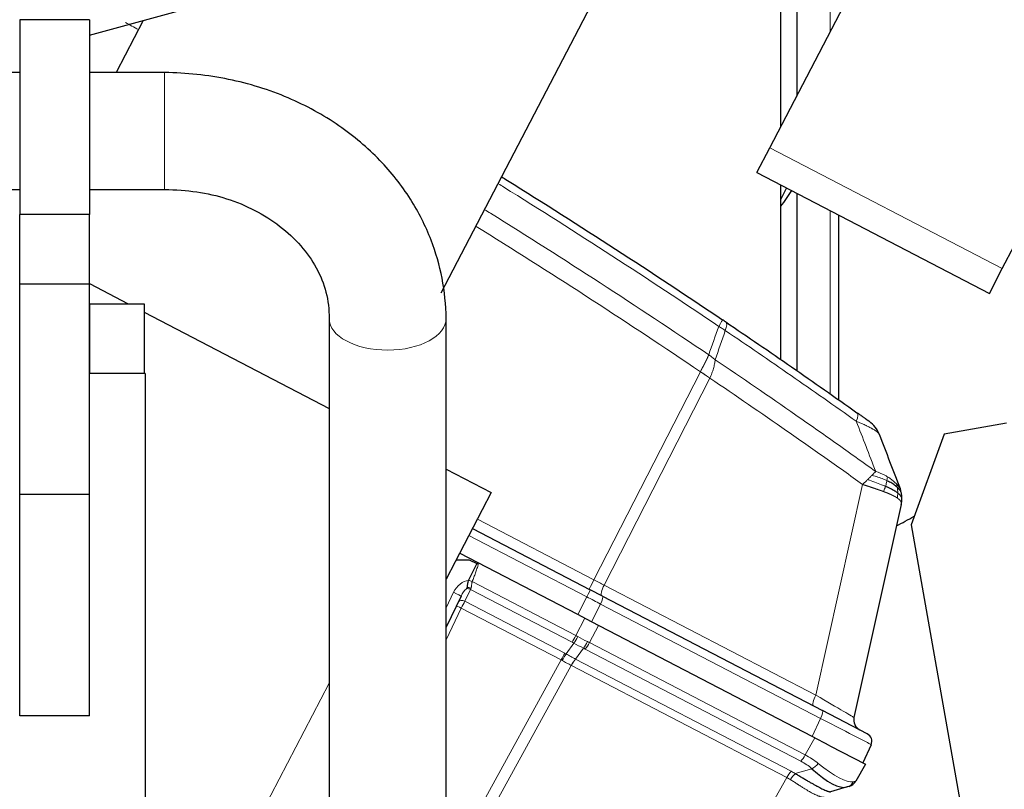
# Model space of a CAD drawing. Header units: inches. Extents: x 0 to 23760, y -13 to 16800.
# Tile 164 of 223: x 12698 to 13051, y 14225 to 14502. Entities that reach past the tile are written whole.
import ezdxf

# ---------------------------------------------------------------- set-up
doc = ezdxf.new("R2010")
doc.units = ezdxf.units.IN
doc.layers.add('254', color=7, linetype='Continuous', true_color=0xffffff)
doc.styles.add('latin_extended', font='simplex.shx')
doc.dimstyles.get("Standard").update_dxf_attribs({"dimtxt": 0.18, "dimasz": 0.18, "dimexe": 0.18, "dimexo": 0.0625, "dimgap": 0.09, "dimtad": 0, "dimtih": 1, "dimtoh": 1, "dimdec": 4, "dimzin": 0, "dimdsep": 46, "dimtxsty": 'Standard', "dimcen": 0.09, "dimadec": 0, "dimazin": 0, "dimtfac": 1, "dimtdec": 4, "dimtofl": 0, "dimtmove": 0, "dimatfit": 3, "dimfxl": 1, "dimtolj": 1, "dimtzin": 0, "dimarcsym": 0})

# ---------------------------------------------------------------- blocks, each defined once
blk = doc.blocks.new('_U3')
at = {"layer": '254', "color": 3, "linetype": 'Continuous', "lineweight": 13, "transparency": 16777216}
for p, q in [((12354.69, 15264.53), (13764.85, 15264.53)), ((13724.85, 15124.53), (13724.85, 11678.52)), ((11813.86, 11538.52), (13764.85, 11538.52))]:
    blk.add_line(p, q, dxfattribs=at)
at = {"layer": '254', "color": 3, "transparency": 16777216}
for points in [[(13748.19, 15124.53), (13701.52, 15124.53), (13724.85, 15264.53)], [(13701.52, 11678.52), (13748.19, 11678.52), (13724.85, 11538.52)]]:
    blk.add_solid(points, dxfattribs=at)
at = {"layer": 'Defpoints', "color": 0, "transparency": 16777216}
for p in [(12314.69, 15264.53), (11773.86, 11538.52), (13724.85, 11538.52)]:
    blk.add_point(p, dxfattribs=at)
at = {"layer": '254', "color": 2, "lineweight": 13, "transparency": 16777216, "insert": (13514.85, 13158.19), "char_height": 140, "attachment_point": 1, "rotation": 90, "style": 'latin_extended'}
blk.add_mtext('\\A1;3726', dxfattribs=at)

msp = doc.modelspace()

# ---------------------------------------------------------------- linework, layer by layer
at = {"layer": '254', "color": 110, "linetype": 'Continuous', "lineweight": 13}
for p, q in [((12988.485, 14497.064), (12988.485, 14634.773)), ((12749.739, 14482.503), (12749.739, 14440.503)), ((12966.859, 14455.515), (13050.238, 14412.11)), ((12988.485, 14367.156), (12988.485, 14432.992)), ((12722.939, 14374.503), (12722.939, 14399.503)), ((12903.753, 14300.429), (12941.934, 14375.105)), ((12945.385, 14372.772), (12907.421, 14298.52)), ((12983.383, 14258.977), (13000.154, 14334.627)), ((12861.94, 14322.196), (12903.753, 14300.429)), ((12901.199, 14294.28), (12858.879, 14316.31)), ((12860.085, 14299.729), (12897.206, 14280.405)), ((12850.738, 14290.3), (12853.407, 14295.895)), ((12859.46, 14296.968), (12857.414, 14292.678)), ((12895.904, 14277.996), (12859.46, 14296.968)), ((12907.421, 14298.52), (12983.383, 14258.977)), ((12857.414, 14292.678), (12893.275, 14274.01)), ((12897.941, 14287.907), (12901.199, 14294.28)), ((12856.175, 14290.24), (12850.738, 14278.843)), ((12891.975, 14271.604), (12856.175, 14290.24)), ((12906.15, 14291.702), (12902.892, 14285.33)), ((12985.037, 14250.637), (12906.15, 14291.702)), ((12897.206, 14280.405), (12900.466, 14286.593)), ((12905.421, 14284.014), (12902.161, 14277.825)), ((12893.75, 14273.756), (12896.55, 14277.646)), ((12899.994, 14275.854), (12897.163, 14271.92)), ((12978.004, 14235.258), (12900.635, 14275.533)), ((12902.161, 14277.825), (12979.529, 14237.55)), ((12850.739, 14196.584), (12891.975, 14271.604)), ((12897.163, 14271.92), (12974.486, 14231.668)), ((12895.625, 14269.654), (12850.739, 14187.995)), ((12972.968, 14229.392), (12895.646, 14269.643)), ((12808.74, 14263.303), (12774.808, 14198.121)), ((12982.065, 14244.115), (12985.037, 14250.637)), ((12979.529, 14237.55), (12982.976, 14243.641)), ((12975.986, 14230.811), (12981.946, 14232.576)), ((12919.371, 14134.66), (12972.968, 14229.392))]:
    msp.add_line(p, q, dxfattribs=at)
at = {"layer": '254', "color": 2, "linetype": 'Continuous', "lineweight": 25}
for p, q in [((12976.485, 14616.935), (12976.485, 14474.009)), ((12970.86, 14463.206), (12970.86, 14606.131)), ((12848.975, 14403.398), (12949.479, 14596.464)), ((12966.859, 14455.515), (13035.198, 14586.792)), ((13050.238, 14412.11), (13118.577, 14543.388)), ((12722.739, 14495.955), (12756.997, 14505.288)), ((12697.739, 14501.503), (12697.739, 14431.503)), ((12722.739, 14501.503), (12697.739, 14501.503)), ((12722.739, 14501.503), (12722.739, 14431.503)), ((12742.066, 14501.223), (12732.321, 14482.504)), ((12697.739, 14482.503), (12294.739, 14482.503)), ((12749.739, 14482.503), (12722.739, 14482.503)), ((12962.242, 14446.645), (12966.859, 14455.515)), ((12962.242, 14446.645), (13045.621, 14403.24)), ((12294.739, 14440.503), (12697.739, 14440.503)), ((12722.739, 14440.503), (12749.739, 14440.503)), ((12970.86, 14379.406), (12970.86, 14442.168)), ((12972.78, 14441.159), (12970.86, 14437.101)), ((12976.485, 14439.24), (12976.485, 14375.553)), ((12697.739, 14406.503), (12697.739, 14431.503)), ((12722.739, 14431.503), (12697.739, 14431.503)), ((12722.739, 14406.503), (12722.739, 14431.503)), ((12991.485, 14431.43), (12991.485, 14365.043)), ((13045.621, 14403.24), (13050.238, 14412.11)), ((12697.739, 14330.984), (12697.739, 14406.503)), ((12722.739, 14406.503), (12697.739, 14406.503)), ((12722.739, 14330.984), (12722.739, 14406.503)), ((12722.74, 14406.724), (12736.615, 14399.501)), ((12722.939, 14399.503), (12722.739, 14399.503)), ((12722.939, 14399.503), (12742.439, 14399.503)), ((12742.439, 14399.503), (12742.439, 14374.503)), ((12742.442, 14396.468), (12808.737, 14361.957)), ((12808.739, 14394.223), (12808.739, 14173.503)), ((12850.739, 14173.503), (12850.739, 14394.223)), ((12742.739, 14374.503), (12722.737, 14374.503)), ((12742.739, 14374.503), (12742.739, 13754.503)), ((13051.717, 14356.643), (13029.382, 14352.705)), ((13029.382, 14352.705), (13017.534, 14320.153)), ((12850.739, 14340.092), (12866.886, 14331.686)), ((12697.739, 14251.503), (12697.739, 14330.984)), ((12722.739, 14330.984), (12697.739, 14330.984)), ((12722.739, 14251.503), (12722.739, 14330.984)), ((12866.886, 14331.686), (12850.738, 14300.667)), ((13013.988, 14327.437), (12997.029, 14250.942)), ((12860.193, 14318.832), (12902.419, 14296.85)), ((13017.534, 14320.153), (13054.934, 14108.048)), ((12897.941, 14287.907), (12855.572, 14309.963)), ((12854.337, 14307.58), (12858.949, 14307.6)), ((12861.69, 14306.293), (12858.791, 14300.215)), ((12858.949, 14307.6), (12861.69, 14306.293)), ((12858.791, 14300.215), (12858.769, 14300.169)), ((12906.82, 14294.559), (12902.419, 14296.85)), ((12856.071, 14294.512), (12850.738, 14283.332)), ((12906.82, 14294.559), (12985.707, 14253.493)), ((12902.892, 14285.33), (12897.941, 14287.907)), ((12982.065, 14244.115), (12902.892, 14285.33)), ((13001.823, 14245.104), (12985.707, 14253.493)), ((12722.739, 14251.503), (12697.739, 14251.503)), ((12988.366, 14240.835), (12982.065, 14244.115)), ((12988.366, 14240.835), (13001.12, 14234.196)), ((13003.167, 14241.199), (13000.195, 14234.677)), ((13001.12, 14234.196), (12997.674, 14228.105)), ((12994.558, 14226.011), (12988.666, 14224.266)), ((12995.328, 14226.239), (12994.558, 14226.011))]:
    msp.add_line(p, q, dxfattribs=at)
for centre, radius, start, end in [((12996.757, 14349.081), 10, 20.97557, 54.52027), ((13000.934, 14250.076), 4, 167.5, 242.5), ((13000.437, 14242.443), 3, 335.5, 62.5), ((12994.192, 14230.074), 4, 286.5, 330.5)]:
    msp.add_arc(centre, radius, start, end, dxfattribs=at)
for centre, major_axis, ratio, start_param, end_param in [((12871.63, 14714.518), (0, 430.5), 0.819152, 3.7273749, 6.1900612), ((12702.998, 14714.518), (0, 430.5), 0.819152, 4.004214, 4.0212664), ((12871.63, 14714.518), (0, 430.5), 0.819152, 3.5518022, 3.5716173), ((12978.75, 14249.488), (-16.664, 23.061), 0.3072628, 2.1502579, 3.0340948)]:
    msp.add_ellipse(centre, major_axis=major_axis, ratio=ratio, start_param=start_param, end_param=end_param, dxfattribs=at)
at = {"layer": '254', "color": 110, "linetype": 'Continuous', "lineweight": 13}
for centre, major_axis, ratio, start_param, end_param in [((12829.739, 14394.223), (21, 0), 0.5410409, 3.1483667, 6.2823999), ((12944.284, 14385.476), (-5.593, -8.289), 0.028642, 2.3841833, 3.1415927), ((12945.456, 14384.685), (-5.598, -8.286), 0.2338533, 2.3959553, 3.1415927), ((12992.339, 14352.223), (-5.786, -8.156), 0.2320727, 2.3986346, 3.1415927), ((12857.92, 14293.743), (2.897, 6.073), 0.7431451, 0.4115168, 1.5707963), ((12860.114, 14299.635), (-1.86, 0.735), 0.0383473, 4.7434644, 5.518997), ((12903.974, 14300.55), (1.847, 3.548), 0.0348995, 1.6231562, 3.1415927), ((12903.224, 14300.941), (-17.727, 9.261), 0.0104215, 1.6061299, 1.8152813), ((12853.363, 14295.804), (2.708, -1.292), 0.0336829, 0, 1.5707963), ((12857.876, 14293.651), (1.967, 4.124), 0.4377405, 0.7750669, 1.5707963), ((12858.839, 14295.669), (-1.805, 0.861), 0.719748, 4.7115128, 5.4874559), ((12859.121, 14296.26), (-1.805, 0.861), 0.6108356, 4.7187237, 5.4900072), ((12860.698, 14299.567), (1.661, 3.645), 0.017402, 2.2262351, 2.3727356), ((12901.034, 14294.189), (1.385, 2.661), 0.0348995, 4.7647489, 6.2831853), ((12908.375, 14298.259), (1.847, 3.548), 0.2419219, 1.6231562, 3.1415927), ((12856.793, 14291.38), (-1.805, 0.861), 0.719748, 4.7115128, 6.2831853), ((12856.173, 14290.08), (1.785, 3.58), 0.0174444, 0.7676402, 1.5348869), ((12900.284, 14294.579), (-23.96, 12.448), 0.0057899, 4.4680335, 4.6771849), ((12905.435, 14291.898), (1.385, 2.661), 0.2419219, 4.7647489, 6.2831853), ((12856.204, 14290.145), (-1.805, 0.861), 0.0368135, 4.7460091, 6.2831853), ((12897.147, 14280.593), (1.847, 3.548), 0.0348995, 3.9095375, 4.6774824), ((12884.469, 14258.019), (22.389, 6.999), 0.960838, 0.7359024, 0.7678826), ((12897.793, 14280.244), (1.96, 3.487), 0.0679389, 3.9111856, 4.6795426), ((12885.712, 14260.616), (-25.255, 9.703), 0.84279, 4.5457291, 4.5777093), ((12901.134, 14289.892), (-23.178, 13.919), 0.3756022, 1.6588614, 1.8042124), ((12900.727, 14278.716), (1.73, 3.607), 0.2095523, 3.902155, 4.670512), ((12885.712, 14260.616), (28.476, 0.169), 0.7384293, 0.9505679, 0.9825481), ((12901.134, 14289.892), (-22.885, 14.404), 0.4758533, 1.6687068, 1.8140579), ((12884.98, 14257.753), (24.524, 7.667), 0.7774602, 0.6632146, 0.6951948), ((12901.368, 14278.396), (1.847, 3.548), 0.2419219, 3.9095375, 4.6774824), ((12892.033, 14271.413), (-1.847, -3.548), 0.0348995, 3.9095375, 4.6767843), ((12879.701, 14250.755), (14.681, 19.331), 0.8196534, 0.1204873, 0.1429404), ((12892.507, 14271.159), (-1.926, -3.506), 0.058133, 3.9105847, 4.6776128), ((12880.944, 14253.353), (23.608, 7.311), 0.9433494, 0.7389146, 0.7613679), ((12896.41, 14269.068), (-1.851, -3.546), 0.2419645, 3.9097584, 4.673399), ((12896.431, 14269.057), (-1.847, -3.548), 0.2419219, 3.9095375, 4.6731191), ((12984.336, 14258.716), (1.847, 3.548), 0.2419219, 1.6231562, 3.1415927), ((12978.895, 14261.549), (-18.134, 10.607), 0.00224, 3.1423129, 4.4636253), ((12984.321, 14250.832), (1.385, 2.661), 0.2419219, 4.7647489, 6.2831853), ((12979.12, 14253.54), (-24.047, 12.341), 0.0045296, 3.1418037, 4.4661133), ((12978.736, 14238.12), (1.847, 3.548), 0.2419219, 3.9095375, 4.6774824), ((12962.446, 14220.671), (28.804, 0.399), 0.722843, 0.7050916, 0.9259224), ((12961.714, 14217.808), (25.026, 7.413), 0.753739, 0.4419184, 0.6627493), ((12982.678, 14235.439), (2.644, 3.001), 0.4458674, 3.9942267, 4.7811627), ((12978.75, 14249.488), (-18.953, 21.143), 0.2465223, 2.1198236, 3.0036605), ((12973.753, 14228.806), (-1.847, -3.548), 0.2419219, 3.9095375, 4.6731191), ((12956.699, 14210.504), (21.454, 14.341), 0.7066027, 0.2989552, 0.3739732), ((12975.254, 14227.948), (-2.122, -3.391), 0.3160454, 3.9317134, 4.6962714), ((12957.431, 14213.366), (26.111, 7.967), 0.7536205, 0.5797522, 0.6547701), ((12993.421, 14229.846), (-1.136, 3.835), 0.9510037, 3.1415927, 3.9285287), ((12962.446, 14220.671), (35.228, 7.434), 0.0022709, 6.0603513, 6.2811821)]:
    msp.add_ellipse(centre, major_axis=major_axis, ratio=ratio, start_param=start_param, end_param=end_param, dxfattribs=at)
for points in [[(12740.378, 14497.929), (12738.807, 14498.786), (12737.234, 14499.643), (12735.661, 14500.497)], [(12944.942, 14381.167), (12946.13, 14384.576), (12947.32, 14387.983), (12948.511, 14391.389)], [(12950.884, 14389.884), (12950.5, 14390.142), (12949.72, 14390.651), (12948.918, 14391.146), (12948.511, 14391.389)], [(12950.884, 14389.884), (12949.665, 14386.401), (12948.448, 14382.916), (12947.233, 14379.43)], [(13004.843, 14339.273), (13002.52, 14345.295), (13000.199, 14351.311), (12997.881, 14357.321)], [(12895.625, 14269.654), (12895.087, 14269.933), (12894.006, 14270.502), (12892.917, 14271.092), (12892.371, 14271.393)], [(12893.75, 14273.756), (12894.323, 14273.444), (12895.462, 14272.828), (12896.587, 14272.227), (12897.145, 14271.929)]]:
    msp.add_open_spline(points, degree=3, dxfattribs=at)
at = {"layer": '254', "color": 2, "linetype": 'Continuous', "lineweight": 25}
for points, knots in [([(12850.739, 14394.217), (12850.564, 14404.083), (12847.756, 14418.742), (12838.258, 14437.602), (12827.194, 14451.604), (12812.426, 14464.102), (12794.072, 14474.206), (12772.653, 14480.85), (12757.575, 14482.437), (12749.739, 14482.503)], [0, 0, 0, 0, 0.2041653, 0.3200096, 0.4423084, 0.5714457, 0.7080001, 0.8524571, 1, 1, 1, 1]), ([(12870.713, 14445.037), (12871.373, 14444.627), (12872.032, 14444.217), (12885.706, 14435.705), (12911.586, 14419.263), (12937.164, 14402.344), (12949.877, 14393.766)], [0, 0, 0, 0, 0.0246876, 0.0246876, 0.5123438, 1, 1, 1, 1]), ([(12749.739, 14440.503), (12757.742, 14440.457), (12772.588, 14438.335), (12792.309, 14428.034), (12805.842, 14412.461), (12808.763, 14400.729), (12808.739, 14394.229)], [0, 0, 0, 0, 0.238999, 0.4830102, 0.7356374, 1, 1, 1, 1]), ([(12951.054, 14392.971), (12950.861, 14393.102), (12950.666, 14393.233), (12950.274, 14393.498), (12950.076, 14393.631), (12949.877, 14393.766)], [0, 0, 0, 0, 0.5, 0.5, 1, 1, 1, 1]), ([(12951.054, 14392.971), (12958.96, 14387.63), (12966.835, 14382.243), (12978.603, 14374.095), (12982.518, 14371.368), (12990.333, 14365.89), (12994.233, 14363.14), (12998.125, 14360.379)], [0, 0, 0, 0, 0.5, 0.5, 0.75, 0.75, 1, 1, 1, 1]), ([(13002.561, 14357.224), (13002.56, 14357.225), (13002.554, 14357.23), (13002.528, 14357.248), (13002.509, 14357.262), (13002.455, 14357.3), (13002.421, 14357.324), (13002.339, 14357.382), (13002.291, 14357.417), (13002.221, 14357.467), (13002.206, 14357.477), (13002.176, 14357.499), (13002.13, 14357.532), (13002.08, 14357.567), (13001.975, 14357.642), (13001.822, 14357.751), (13001.643, 14357.878), (13001.524, 14357.963), (13001.499, 14357.981), (13001.45, 14358.016), (13001.425, 14358.034), (13001.349, 14358.088), (13001.297, 14358.125), (13001.138, 14358.238), (13001.027, 14358.317), (13000.799, 14358.479), (13000.681, 14358.563), (13000.438, 14358.736), (13000.313, 14358.825), (13000.153, 14358.939), (13000.121, 14358.961), (13000.056, 14359.008), (13000.023, 14359.031), (12999.925, 14359.101), (12999.859, 14359.148), (12999.659, 14359.289), (12999.525, 14359.385), (12999.252, 14359.579), (12999.115, 14359.676), (12998.698, 14359.973), (12998.414, 14360.174), (12998.125, 14360.379)], [0, 0, 0, 0, 0.058227, 0.058227, 0.1210119, 0.1210119, 0.1837967, 0.1837967, 0.2465816, 0.2465816, 0.2622778, 0.2622778, 0.277974, 0.3093665, 0.3093665, 0.3721513, 0.4349362, 0.4349362, 0.4506324, 0.4506324, 0.4663286, 0.4663286, 0.4977211, 0.4977211, 0.5605059, 0.5605059, 0.6232908, 0.6232908, 0.6860757, 0.6860757, 0.7017719, 0.7017719, 0.7174681, 0.7174681, 0.7488605, 0.7488605, 0.8116454, 0.8116454, 0.8744303, 0.8744303, 1, 1, 1, 1]), ([(13012.563, 14333.601), (13012.451, 14333.703), (13012.334, 14333.805), (13011.841, 14334.214), (13011.42, 14334.522), (13010.482, 14335.127), (13009.965, 14335.424), (13009.222, 14335.809), (13009.032, 14335.904), (13008.837, 14335.998)], [0, 0, 0, 0, 0.125, 0.125, 0.5, 0.5, 0.875, 0.875, 1, 1, 1, 1]), ([(13012.748, 14331.54), (13012.623, 14331.636), (13012.49, 14331.732), (13011.927, 14332.118), (13011.436, 14332.413), (13010.327, 14333.012), (13009.71, 14333.315), (13008.816, 14333.721), (13008.587, 14333.823), (13008.353, 14333.925)], [0, 0, 0, 0, 0.125, 0.125, 0.5, 0.5, 0.875, 0.875, 1, 1, 1, 1]), ([(13014.082, 14331.283), (13014.055, 14331.44), (13014.025, 14331.598), (13013.938, 14331.992), (13013.877, 14332.229), (13013.734, 14332.704), (13013.654, 14332.942), (13013.562, 14333.181)], [0, 0, 0, 0, 0.25, 0.25, 0.625, 0.625, 1, 1, 1, 1]), ([(13014.222, 14329.385), (13014.224, 14329.465), (13014.225, 14329.545), (13014.224, 14329.863), (13014.215, 14330.1), (13014.18, 14330.574), (13014.154, 14330.81), (13014.108, 14331.125), (13014.096, 14331.204), (13014.082, 14331.283)], [0, 0, 0, 0, 0.125, 0.125, 0.5, 0.5, 0.875, 0.875, 1, 1, 1, 1]), ([(13013.988, 14327.437), (13014.043, 14327.686), (13014.087, 14327.932), (13014.158, 14328.422), (13014.184, 14328.664), (13014.212, 14329.066), (13014.219, 14329.226), (13014.222, 14329.385)], [0, 0, 0, 0, 0.375, 0.375, 0.75, 0.75, 1, 1, 1, 1]), ([(12858.769, 14300.169), (12858.718, 14300.061), (12858.624, 14299.841), (12858.549, 14299.617), (12858.499, 14299.448), (12858.483, 14299.391), (12858.461, 14299.306), (12858.454, 14299.277), (12858.441, 14299.22), (12858.434, 14299.192), (12858.403, 14299.051), (12858.382, 14298.939), (12858.347, 14298.721), (12858.333, 14298.613), (12858.319, 14298.481), (12858.317, 14298.455), (12858.312, 14298.403), (12858.309, 14298.377), (12858.303, 14298.3), (12858.299, 14298.249), (12858.293, 14298.15), (12858.29, 14298.102), (12858.284, 14298.007), (12858.281, 14297.961), (12858.276, 14297.892), (12858.274, 14297.87), (12858.27, 14297.825), (12858.267, 14297.803), (12858.261, 14297.759), (12858.257, 14297.737), (12858.246, 14297.694), (12858.239, 14297.672), (12858.229, 14297.65)], [0, 0, 0, 0, 0.125, 0.25, 0.25, 0.3125, 0.3125, 0.34375, 0.34375, 0.375, 0.375, 0.5, 0.5, 0.625, 0.625, 0.65625, 0.65625, 0.6875, 0.6875, 0.75, 0.75, 0.8125, 0.8125, 0.875, 0.875, 0.90625, 0.90625, 0.9375, 0.9375, 0.96875, 0.96875, 1, 1, 1, 1]), ([(12858.229, 14297.65), (12858.194, 14297.571), (12858.159, 14297.493), (12858.106, 14297.381), (12858.089, 14297.344), (12858.054, 14297.271), (12858.036, 14297.235), (12858.018, 14297.2)], [0, 0, 0, 0, 0.5, 0.5, 0.75, 0.75, 1, 1, 1, 1]), ([(12975.986, 14230.811), (12976.418, 14230.563), (12976.843, 14230.317), (12977.679, 14229.829), (12978.09, 14229.588), (12978.597, 14229.29), (12978.697, 14229.231), (12978.898, 14229.113), (12978.998, 14229.054), (12979.295, 14228.88), (12979.491, 14228.765), (12980.071, 14228.425), (12980.447, 14228.204), (12981.182, 14227.778), (12981.539, 14227.571), (12982.236, 14227.173), (12982.574, 14226.982), (12983.069, 14226.706), (12983.231, 14226.617), (12983.471, 14226.485), (12983.55, 14226.441), (12983.669, 14226.377), (12983.708, 14226.356), (12983.786, 14226.314), (12984.135, 14226.125), (12984.467, 14225.95), (12985.029, 14225.659), (12985.564, 14225.39), (12986.045, 14225.162), (12986.498, 14224.954), (12986.712, 14224.86), (12986.961, 14224.756), (12987.009, 14224.736), (12987.106, 14224.696), (12987.153, 14224.677), (12987.291, 14224.623), (12987.379, 14224.589), (12987.63, 14224.495), (12987.78, 14224.443), (12988.048, 14224.36), (12988.166, 14224.327), (12988.367, 14224.281), (12988.451, 14224.267), (12988.585, 14224.254), (12988.635, 14224.256), (12988.666, 14224.266)], [0, 0, 0, 0, 0.0625, 0.0625, 0.125, 0.125, 0.140625, 0.140625, 0.15625, 0.15625, 0.1875, 0.1875, 0.25, 0.25, 0.3125, 0.3125, 0.375, 0.375, 0.40625, 0.40625, 0.421875, 0.421875, 0.4296875, 0.4296875, 0.4375, 0.5, 0.5, 0.5625, 0.625, 0.625, 0.6875, 0.6875, 0.703125, 0.703125, 0.71875, 0.71875, 0.75, 0.75, 0.8125, 0.8125, 0.875, 0.875, 0.9375, 0.9375, 1, 1, 1, 1])]:
    msp.add_open_spline(points, degree=3, knots=knots, dxfattribs=at)
at = {"layer": '254', "color": 110, "linetype": 'Continuous', "lineweight": 13}
for points, knots in [([(12948.511, 14391.389), (12935.814, 14399.958), (12910.268, 14416.857), (12884.422, 14433.279), (12870.765, 14441.781), (12870.106, 14442.191), (12869.448, 14442.6)], [0, 0, 0, 0, 0.4876562, 0.9753124, 0.9753124, 1, 1, 1, 1]), ([(12864.598, 14433.275), (12865.274, 14432.855), (12879.163, 14424.213), (12906.097, 14407.085), (12932.046, 14389.889), (12944.942, 14381.167)], [0, 0, 0, 0, 0.0249253, 0.5124627, 1, 1, 1, 1]), ([(12941.934, 14375.105), (12929.087, 14383.8), (12903.236, 14400.941), (12876.27, 14418.102), (12862.298, 14426.799), (12861.49, 14427.301)], [0, 0, 0, 0, 0.4851131, 0.9702262, 1, 1, 1, 1]), ([(12997.881, 14357.321), (12993.995, 14360.08), (12990.101, 14362.827), (12982.298, 14368.3), (12978.389, 14371.025), (12966.64, 14379.166), (12958.777, 14384.548), (12950.884, 14389.884)], [0, 0, 0, 0, 0.25, 0.25, 0.5, 0.5, 1, 1, 1, 1]), ([(12941.934, 14375.105), (12941.942, 14375.12), (12941.958, 14375.15), (12941.981, 14375.195), (12942.005, 14375.24), (12942.029, 14375.285), (12942.052, 14375.33), (12942.076, 14375.374), (12942.1, 14375.419), (12942.123, 14375.464), (12942.147, 14375.509), (12942.17, 14375.553), (12942.194, 14375.598), (12942.217, 14375.643), (12942.241, 14375.687), (12942.264, 14375.732), (12942.288, 14375.777), (12942.311, 14375.821), (12942.335, 14375.866), (12942.358, 14375.91), (12942.382, 14375.955), (12942.405, 14375.999), (12942.428, 14376.044), (12942.452, 14376.088), (12942.475, 14376.132), (12942.498, 14376.177), (12942.521, 14376.221), (12942.544, 14376.265), (12942.568, 14376.309), (12942.591, 14376.354), (12942.614, 14376.398), (12942.637, 14376.442), (12942.66, 14376.486), (12942.683, 14376.53), (12942.706, 14376.574), (12942.729, 14376.618), (12942.752, 14376.662), (12942.775, 14376.706), (12942.797, 14376.749), (12942.82, 14376.793), (12942.843, 14376.837), (12942.866, 14376.88), (12942.888, 14376.924), (12942.911, 14376.967), (12942.934, 14377.011), (12942.956, 14377.054), (12942.979, 14377.098), (12943.001, 14377.141), (12943.024, 14377.184), (12943.046, 14377.227), (12943.068, 14377.271), (12943.091, 14377.314), (12943.113, 14377.357), (12943.135, 14377.4), (12943.157, 14377.443), (12943.179, 14377.485), (12943.201, 14377.528), (12943.223, 14377.571), (12943.245, 14377.613), (12943.267, 14377.656), (12943.289, 14377.698), (12943.311, 14377.741), (12943.333, 14377.783), (12943.354, 14377.825), (12943.376, 14377.868), (12943.398, 14377.91), (12943.419, 14377.952), (12943.441, 14377.994), (12943.462, 14378.036), (12943.483, 14378.077), (12943.505, 14378.119), (12943.526, 14378.161), (12943.547, 14378.202), (12943.568, 14378.244), (12943.589, 14378.285), (12943.61, 14378.326), (12943.637, 14378.38), (12943.67, 14378.445), (12943.709, 14378.521), (12943.748, 14378.598), (12943.786, 14378.674), (12943.824, 14378.75), (12943.862, 14378.826), (12943.899, 14378.901), (12943.936, 14378.976), (12943.973, 14379.05), (12944.009, 14379.125), (12944.045, 14379.198), (12944.081, 14379.272), (12944.117, 14379.345), (12944.152, 14379.418), (12944.187, 14379.491), (12944.221, 14379.563), (12944.256, 14379.634), (12944.29, 14379.706), (12944.323, 14379.777), (12944.356, 14379.847), (12944.389, 14379.918), (12944.422, 14379.987), (12944.454, 14380.057), (12944.486, 14380.126), (12944.517, 14380.194), (12944.548, 14380.262), (12944.579, 14380.33), (12944.609, 14380.397), (12944.639, 14380.464), (12944.668, 14380.53), (12944.698, 14380.596), (12944.726, 14380.661), (12944.755, 14380.726), (12944.783, 14380.791), (12944.81, 14380.855), (12944.838, 14380.918), (12944.864, 14380.981), (12944.891, 14381.044), (12944.917, 14381.106), (12944.934, 14381.147), (12944.942, 14381.167)], [0, 0, 0, 0, 0.0066687, 0.0133374, 0.0200061, 0.0266746, 0.0333432, 0.0400116, 0.0466801, 0.0533484, 0.0600168, 0.066685, 0.0733532, 0.0800214, 0.0866895, 0.0933575, 0.1000255, 0.1066935, 0.1133614, 0.1200292, 0.126697, 0.1333647, 0.1400324, 0.1467001, 0.1533676, 0.1600352, 0.1667026, 0.1733701, 0.1800374, 0.1867047, 0.193372, 0.2000392, 0.2067064, 0.2133735, 0.2200405, 0.2267075, 0.2333745, 0.2400414, 0.2467082, 0.253375, 0.2600418, 0.2667085, 0.2733751, 0.2800417, 0.2867082, 0.2933747, 0.3000412, 0.3067075, 0.3133739, 0.3200401, 0.3267064, 0.3333725, 0.3400387, 0.3467047, 0.3533708, 0.3600367, 0.3667026, 0.3733685, 0.3800343, 0.3867001, 0.3933658, 0.4000315, 0.4066971, 0.4133626, 0.4200281, 0.4266936, 0.433359, 0.4400243, 0.4466896, 0.4533549, 0.4600201, 0.4666852, 0.4733503, 0.4800154, 0.4866804, 0.4933453, 0.5000102, 0.5125098, 0.5250093, 0.5375088, 0.5500082, 0.5625077, 0.5750071, 0.5875066, 0.600006, 0.6125054, 0.6250049, 0.6375043, 0.6500037, 0.6625032, 0.6750026, 0.6875021, 0.7000016, 0.7125011, 0.7250006, 0.7375001, 0.7499997, 0.7624993, 0.7749989, 0.7874985, 0.7999982, 0.812498, 0.8249977, 0.8374975, 0.8499974, 0.8624973, 0.8749972, 0.8874972, 0.8999973, 0.9124974, 0.9249976, 0.9374978, 0.9499981, 0.9624985, 0.9749989, 0.9874994, 1, 1, 1, 1]), ([(12947.233, 14379.43), (12946.861, 14379.724), (12946.489, 14380.026), (12945.73, 14380.616), (12945.344, 14380.904), (12944.942, 14381.167)], [0, 0, 0, 0, 0.5, 0.5, 1, 1, 1, 1]), ([(12945.385, 14372.772), (12945.631, 14373.355), (12945.862, 14373.943), (12946.281, 14375.109), (12946.469, 14375.688), (12946.792, 14376.82), (12946.925, 14377.373), (12947.129, 14378.436), (12947.199, 14378.947), (12947.233, 14379.43)], [0, 0, 0, 0, 0.25, 0.25, 0.5, 0.5, 0.75, 0.75, 1, 1, 1, 1]), ([(12947.233, 14379.43), (12956.926, 14372.875), (12966.574, 14366.251), (12980.977, 14356.211), (12985.766, 14352.847), (12995.322, 14346.086), (13000.088, 14342.688), (13004.843, 14339.273)], [0, 0, 0, 0, 0.5, 0.5, 0.75, 0.75, 1, 1, 1, 1]), ([(12945.385, 14372.772), (12945.367, 14372.784), (12945.333, 14372.81), (12945.281, 14372.848), (12945.227, 14372.887), (12945.173, 14372.926), (12945.117, 14372.966), (12945.06, 14373.007), (12945.002, 14373.048), (12944.943, 14373.09), (12944.883, 14373.132), (12944.821, 14373.175), (12944.759, 14373.219), (12944.695, 14373.264), (12944.631, 14373.309), (12944.565, 14373.354), (12944.498, 14373.4), (12944.429, 14373.447), (12944.36, 14373.495), (12944.29, 14373.543), (12944.218, 14373.592), (12944.145, 14373.641), (12944.071, 14373.691), (12943.996, 14373.741), (12943.92, 14373.793), (12943.843, 14373.845), (12943.764, 14373.897), (12943.638, 14373.981), (12943.468, 14374.094), (12943.261, 14374.231), (12943.069, 14374.358), (12942.892, 14374.475), (12942.73, 14374.582), (12942.582, 14374.679), (12942.45, 14374.766), (12942.333, 14374.843), (12942.231, 14374.91), (12942.144, 14374.967), (12942.073, 14375.014), (12942.017, 14375.051), (12941.975, 14375.078), (12941.95, 14375.095), (12941.937, 14375.103), (12941.934, 14375.105)], [0, 0, 0, 0, 0.0155037, 0.0313049, 0.0474035, 0.0637997, 0.0804935, 0.097485, 0.1147743, 0.1323613, 0.1502462, 0.1684289, 0.1869096, 0.2056883, 0.224765, 0.2441397, 0.2638126, 0.2837835, 0.3040527, 0.32462, 0.3454856, 0.3666494, 0.3881116, 0.409872, 0.4319308, 0.454288, 0.4769435, 0.4998975, 0.5635611, 0.6228928, 0.6778927, 0.7285606, 0.7748966, 0.8169007, 0.8545729, 0.8879131, 0.9169214, 0.9415977, 0.9619421, 0.9779545, 0.989635, 0.9969835, 1, 1, 1, 1]), ([(13000.154, 14334.627), (12995.632, 14337.868), (12991.099, 14341.093), (12982.012, 14347.513), (12977.458, 14350.708), (12963.765, 14360.244), (12954.596, 14366.539), (12945.385, 14372.772)], [0, 0, 0, 0, 0.25, 0.25, 0.5, 0.5, 1, 1, 1, 1]), ([(13006.094, 14352.661), (13006.071, 14352.721), (13006.038, 14352.785), (13005.95, 14352.918), (13005.896, 14352.988), (13005.704, 14353.205), (13005.536, 14353.361), (13005.299, 14353.55), (13005.272, 14353.571), (13005.217, 14353.614), (13005.189, 14353.636), (13005.102, 14353.701), (13005.042, 14353.745), (13004.854, 14353.878), (13004.584, 14354.061), (13004.276, 14354.253), (13004.031, 14354.4), (13003.905, 14354.474), (13003.774, 14354.55), (13003.685, 14354.6), (13003.64, 14354.626), (13003.231, 14354.856), (13002.835, 14355.067), (13002.195, 14355.39), (13001.975, 14355.499), (13001.633, 14355.665), (13001.517, 14355.721), (13001.281, 14355.833), (13001.161, 14355.889), (13000.556, 14356.171), (13000.05, 14356.399), (12998.996, 14356.857), (12998.448, 14357.088), (12997.881, 14357.321)], [0, 0, 0, 0, 0.0625, 0.0625, 0.125, 0.125, 0.25, 0.25, 0.265625, 0.265625, 0.28125, 0.28125, 0.3125, 0.3125, 0.375, 0.4375, 0.4375, 0.46875, 0.484375, 0.484375, 0.5, 0.5, 0.625, 0.625, 0.6875, 0.6875, 0.71875, 0.71875, 0.75, 0.75, 0.875, 0.875, 1, 1, 1, 1]), ([(13003.512, 14337.928), (13003.76, 14338.172), (13003.995, 14338.408), (13004.439, 14338.858), (13004.648, 14339.072), (13004.843, 14339.273)], [0, 0, 0, 0, 0.5, 0.5, 1, 1, 1, 1]), ([(13009.05, 14337.378), (13008.734, 14337.572), (13008.406, 14337.76), (13007.056, 14338.48), (13005.958, 14338.946), (13004.843, 14339.273)], [0, 0, 0, 0, 0.25, 0.25, 1, 1, 1, 1]), ([(13000.154, 14334.627), (13000.464, 14334.913), (13000.768, 14335.2), (13001.361, 14335.773), (13001.649, 14336.058), (13001.928, 14336.34)], [0, 0, 0, 0, 0.5, 0.5, 1, 1, 1, 1]), ([(13007.651, 14332.079), (13007.638, 14332.084), (13007.611, 14332.094), (13007.572, 14332.108), (13007.531, 14332.124), (13007.489, 14332.139), (13007.447, 14332.154), (13007.405, 14332.17), (13007.361, 14332.186), (13007.317, 14332.202), (13007.272, 14332.219), (13007.226, 14332.235), (13007.18, 14332.252), (13007.133, 14332.27), (13007.085, 14332.287), (13007.037, 14332.304), (13006.987, 14332.322), (13006.937, 14332.34), (13006.886, 14332.359), (13006.835, 14332.377), (13006.782, 14332.396), (13006.729, 14332.415), (13006.675, 14332.434), (13006.621, 14332.454), (13006.565, 14332.473), (13006.509, 14332.493), (13006.452, 14332.513), (13006.394, 14332.534), (13006.336, 14332.555), (13006.276, 14332.575), (13006.216, 14332.597), (13006.155, 14332.618), (13006.093, 14332.64), (13006.031, 14332.662), (13005.967, 14332.684), (13005.903, 14332.706), (13005.838, 14332.729), (13005.772, 14332.752), (13005.705, 14332.775), (13005.637, 14332.799), (13005.569, 14332.822), (13005.499, 14332.846), (13005.429, 14332.87), (13005.358, 14332.895), (13005.286, 14332.92), (13005.213, 14332.945), (13005.14, 14332.97), (13005.065, 14332.995), (13004.99, 14333.021), (13004.914, 14333.047), (13004.836, 14333.074), (13004.758, 14333.1), (13004.679, 14333.127), (13004.599, 14333.154), (13004.519, 14333.182), (13004.437, 14333.209), (13004.354, 14333.237), (13004.271, 14333.265), (13004.187, 14333.294), (13004.101, 14333.323), (13004.015, 14333.352), (13003.928, 14333.381), (13003.84, 14333.411), (13003.751, 14333.441), (13003.661, 14333.471), (13003.57, 14333.501), (13003.478, 14333.532), (13003.385, 14333.563), (13003.291, 14333.594), (13003.197, 14333.626), (13003.101, 14333.658), (13003.004, 14333.69), (13002.907, 14333.722), (13002.808, 14333.755), (13002.709, 14333.788), (13002.609, 14333.821), (13002.507, 14333.855), (13002.405, 14333.889), (13002.301, 14333.923), (13002.197, 14333.957), (13002.092, 14333.992), (13001.986, 14334.027), (13001.878, 14334.062), (13001.77, 14334.098), (13001.661, 14334.134), (13001.551, 14334.17), (13001.44, 14334.207), (13001.328, 14334.243), (13001.215, 14334.28), (13001.101, 14334.318), (13000.986, 14334.355), (13000.87, 14334.393), (13000.753, 14334.432), (13000.635, 14334.47), (13000.516, 14334.509), (13000.396, 14334.548), (13000.276, 14334.587), (13000.195, 14334.614), (13000.154, 14334.627)], [0, 0, 0, 0, 0.0060657, 0.012223, 0.0184718, 0.0248123, 0.0312443, 0.0377679, 0.0443831, 0.0510899, 0.0578883, 0.0647782, 0.0717598, 0.0788329, 0.0859977, 0.093254, 0.1006019, 0.1080414, 0.1155725, 0.1231952, 0.1309095, 0.1387154, 0.1466129, 0.1546019, 0.1626826, 0.1708549, 0.1791188, 0.1874742, 0.1959213, 0.20446, 0.2130903, 0.2218121, 0.2306256, 0.2395307, 0.2485274, 0.2576156, 0.2667955, 0.276067, 0.2854301, 0.2948848, 0.3044311, 0.314069, 0.3237985, 0.3336196, 0.3435324, 0.3535367, 0.3636326, 0.3738202, 0.3840993, 0.3944701, 0.4049324, 0.4154864, 0.426132, 0.4368691, 0.4476979, 0.4586183, 0.4696303, 0.480734, 0.4919292, 0.503216, 0.5145945, 0.5260645, 0.5376262, 0.5492795, 0.5610244, 0.5728609, 0.584789, 0.5968087, 0.60892, 0.621123, 0.6334175, 0.6458037, 0.6582815, 0.6708509, 0.6835119, 0.6962645, 0.7091087, 0.7220445, 0.735072, 0.748191, 0.7614017, 0.774704, 0.7880979, 0.8015834, 0.8151605, 0.8288293, 0.8425896, 0.8564416, 0.8703852, 0.8844204, 0.8985472, 0.9127656, 0.9270756, 0.9414773, 0.9559705, 0.9705554, 0.9852319, 1, 1, 1, 1]), ([(13001.928, 14336.34), (13002.213, 14336.615), (13002.488, 14336.887), (13003.017, 14337.418), (13003.271, 14337.678), (13003.512, 14337.928)], [0, 0, 0, 0, 0.5, 0.5, 1, 1, 1, 1]), ([(13008.353, 14333.925), (13007.883, 14334.128), (13007.392, 14334.332), (13005.357, 14335.148), (13003.668, 14335.756), (13001.928, 14336.34)], [0, 0, 0, 0, 0.25, 0.25, 1, 1, 1, 1]), ([(13008.837, 14335.998), (13008.448, 14336.185), (13008.042, 14336.368), (13006.359, 14337.073), (13004.965, 14337.546), (13003.512, 14337.928)], [0, 0, 0, 0, 0.25, 0.25, 1, 1, 1, 1]), ([(13008.353, 14333.925), (13008.379, 14334.013), (13008.405, 14334.102), (13008.507, 14334.459), (13008.577, 14334.73), (13008.699, 14335.258), (13008.751, 14335.516), (13008.81, 14335.84), (13008.824, 14335.92), (13008.837, 14335.998)], [0, 0, 0, 0, 0.125, 0.125, 0.5, 0.5, 0.875, 0.875, 1, 1, 1, 1]), ([(13008.837, 14335.998), (13008.864, 14336.153), (13008.887, 14336.3), (13008.937, 14336.644), (13008.961, 14336.828), (13009.005, 14337.144), (13009.026, 14337.276), (13009.05, 14337.378)], [0, 0, 0, 0, 0.25, 0.25, 0.625, 0.625, 1, 1, 1, 1]), ([(13012.169, 14334.97), (13012.072, 14335.066), (13011.97, 14335.163), (13011.545, 14335.558), (13011.187, 14335.864), (13010.4, 14336.478), (13009.972, 14336.785), (13009.363, 14337.183), (13009.208, 14337.281), (13009.05, 14337.378)], [0, 0, 0, 0, 0.125, 0.125, 0.5, 0.5, 0.875, 0.875, 1, 1, 1, 1]), ([(13012.563, 14333.601), (13012.533, 14333.756), (13012.501, 14333.903), (13012.415, 14334.247), (13012.36, 14334.43), (13012.256, 14334.743), (13012.207, 14334.872), (13012.169, 14334.97)], [0, 0, 0, 0, 0.25, 0.25, 0.625, 0.625, 1, 1, 1, 1]), ([(13013.562, 14333.181), (13013.46, 14333.447), (13013.166, 14333.889), (13012.54, 14334.593), (13012.363, 14334.778), (13012.169, 14334.97)], [0, 0, 0, 0, 0.75, 0.75, 1, 1, 1, 1]), ([(13007.651, 14332.079), (13007.738, 14332.259), (13007.828, 14332.464), (13008.009, 14332.91), (13008.099, 14333.152), (13008.243, 14333.574), (13008.299, 14333.748), (13008.353, 14333.925)], [0, 0, 0, 0, 0.375, 0.375, 0.75, 0.75, 1, 1, 1, 1]), ([(13012.618, 14329.747), (13012.609, 14329.753), (13012.591, 14329.766), (13012.564, 14329.785), (13012.536, 14329.803), (13012.508, 14329.822), (13012.48, 14329.841), (13012.451, 14329.86), (13012.422, 14329.879), (13012.393, 14329.898), (13012.363, 14329.917), (13012.333, 14329.936), (13012.303, 14329.955), (13012.273, 14329.975), (13012.242, 14329.994), (13012.21, 14330.013), (13012.179, 14330.033), (13012.147, 14330.052), (13012.114, 14330.072), (13012.082, 14330.091), (13012.049, 14330.111), (13012.015, 14330.13), (13011.982, 14330.15), (13011.948, 14330.17), (13011.913, 14330.19), (13011.879, 14330.209), (13011.843, 14330.229), (13011.808, 14330.249), (13011.772, 14330.269), (13011.736, 14330.289), (13011.7, 14330.31), (13011.663, 14330.33), (13011.625, 14330.35), (13011.588, 14330.37), (13011.55, 14330.391), (13011.512, 14330.411), (13011.473, 14330.432), (13011.434, 14330.452), (13011.394, 14330.473), (13011.354, 14330.493), (13011.314, 14330.514), (13011.274, 14330.535), (13011.233, 14330.556), (13011.192, 14330.577), (13011.15, 14330.598), (13011.108, 14330.619), (13011.065, 14330.64), (13011.022, 14330.661), (13010.979, 14330.682), (13010.936, 14330.704), (13010.892, 14330.725), (13010.847, 14330.746), (13010.803, 14330.768), (13010.758, 14330.789), (13010.712, 14330.811), (13010.666, 14330.833), (13010.62, 14330.854), (13010.573, 14330.876), (13010.526, 14330.898), (13010.479, 14330.92), (13010.431, 14330.942), (13010.382, 14330.964), (13010.334, 14330.986), (13010.285, 14331.008), (13010.235, 14331.03), (13010.185, 14331.053), (13010.135, 14331.075), (13010.084, 14331.098), (13010.033, 14331.12), (13009.982, 14331.143), (13009.93, 14331.165), (13009.878, 14331.188), (13009.825, 14331.211), (13009.772, 14331.234), (13009.718, 14331.257), (13009.664, 14331.28), (13009.61, 14331.303), (13009.555, 14331.326), (13009.5, 14331.349), (13009.445, 14331.372), (13009.389, 14331.396), (13009.332, 14331.419), (13009.275, 14331.443), (13009.218, 14331.466), (13009.161, 14331.49), (13009.103, 14331.514), (13009.044, 14331.537), (13008.985, 14331.561), (13008.926, 14331.585), (13008.866, 14331.609), (13008.806, 14331.633), (13008.745, 14331.657), (13008.684, 14331.681), (13008.623, 14331.706), (13008.561, 14331.73), (13008.499, 14331.755), (13008.436, 14331.779), (13008.373, 14331.804), (13008.31, 14331.828), (13008.246, 14331.853), (13008.181, 14331.878), (13008.116, 14331.903), (13008.051, 14331.928), (13007.986, 14331.953), (13007.92, 14331.978), (13007.853, 14332.003), (13007.786, 14332.028), (13007.719, 14332.053), (13007.674, 14332.07), (13007.651, 14332.079)], [0, 0, 0, 0, 0.0082024, 0.0164263, 0.0246716, 0.0329384, 0.0412265, 0.0495362, 0.0578672, 0.0662198, 0.0745938, 0.0829892, 0.0914062, 0.0998446, 0.1083045, 0.1167859, 0.1252887, 0.1338131, 0.1423589, 0.1509263, 0.1595151, 0.1681255, 0.1767574, 0.1854108, 0.1940858, 0.2027822, 0.2115002, 0.2202398, 0.2290008, 0.2377835, 0.2465876, 0.2554134, 0.2642606, 0.2731295, 0.2820199, 0.2909319, 0.2998654, 0.3088206, 0.3177973, 0.3267956, 0.3358154, 0.3448569, 0.35392, 0.3630047, 0.3721109, 0.3812388, 0.3903883, 0.3995594, 0.4087522, 0.4179665, 0.4272025, 0.4364601, 0.4457393, 0.4550402, 0.4643627, 0.4737069, 0.4830727, 0.4924601, 0.5018692, 0.5113, 0.5207524, 0.5302265, 0.5397222, 0.5492397, 0.5587788, 0.5683395, 0.577922, 0.5875261, 0.5971519, 0.6067994, 0.6164686, 0.6261595, 0.6358721, 0.6456064, 0.6553624, 0.6651401, 0.6749395, 0.6847606, 0.6946034, 0.704468, 0.7143542, 0.7242622, 0.734192, 0.7441434, 0.7541166, 0.7641115, 0.7741282, 0.7841666, 0.7942268, 0.8043087, 0.8144123, 0.8245377, 0.8346848, 0.8448538, 0.8550444, 0.8652568, 0.875491, 0.885747, 0.8960247, 0.9063242, 0.9166455, 0.9269886, 0.9373534, 0.9477401, 0.9581485, 0.9685787, 0.9790306, 0.9895044, 1, 1, 1, 1]), ([(13014.082, 14331.283), (13013.993, 14331.805), (13013.687, 14332.388), (13012.986, 14333.193), (13012.786, 14333.396), (13012.563, 14333.601)], [0, 0, 0, 0, 0.75, 0.75, 1, 1, 1, 1]), ([(13012.748, 14331.54), (13012.749, 14331.627), (13012.748, 14331.715), (13012.741, 14332.068), (13012.727, 14332.336), (13012.68, 14332.862), (13012.646, 14333.119), (13012.592, 14333.444), (13012.578, 14333.523), (13012.563, 14333.601)], [0, 0, 0, 0, 0.125, 0.125, 0.5, 0.5, 0.875, 0.875, 1, 1, 1, 1]), ([(13012.618, 14329.747), (13012.641, 14329.918), (13012.666, 14330.115), (13012.708, 14330.547), (13012.726, 14330.782), (13012.744, 14331.195), (13012.748, 14331.366), (13012.748, 14331.54)], [0, 0, 0, 0, 0.375, 0.375, 0.75, 0.75, 1, 1, 1, 1]), ([(13014.222, 14329.385), (13014.233, 14329.889), (13013.965, 14330.42), (13013.218, 14331.161), (13012.999, 14331.349), (13012.748, 14331.54)], [0, 0, 0, 0, 0.75, 0.75, 1, 1, 1, 1]), ([(13013.988, 14327.437), (13013.989, 14327.444), (13013.992, 14327.456), (13013.996, 14327.475), (13013.999, 14327.494), (13014.003, 14327.513), (13014.006, 14327.532), (13014.009, 14327.551), (13014.011, 14327.57), (13014.014, 14327.589), (13014.016, 14327.607), (13014.018, 14327.626), (13014.02, 14327.645), (13014.022, 14327.664), (13014.023, 14327.683), (13014.024, 14327.702), (13014.025, 14327.721), (13014.025, 14327.74), (13014.026, 14327.759), (13014.026, 14327.778), (13014.026, 14327.797), (13014.025, 14327.816), (13014.025, 14327.834), (13014.024, 14327.853), (13014.023, 14327.872), (13014.021, 14327.891), (13014.02, 14327.91), (13014.018, 14327.929), (13014.016, 14327.948), (13014.014, 14327.967), (13014.011, 14327.986), (13014.008, 14328.005), (13014.005, 14328.024), (13014.002, 14328.043), (13013.998, 14328.062), (13013.994, 14328.081), (13013.99, 14328.1), (13013.985, 14328.119), (13013.981, 14328.138), (13013.976, 14328.157), (13013.971, 14328.176), (13013.965, 14328.195), (13013.96, 14328.214), (13013.954, 14328.233), (13013.947, 14328.253), (13013.941, 14328.272), (13013.934, 14328.291), (13013.927, 14328.31), (13013.92, 14328.329), (13013.912, 14328.348), (13013.904, 14328.367), (13013.896, 14328.386), (13013.887, 14328.406), (13013.879, 14328.425), (13013.87, 14328.444), (13013.861, 14328.463), (13013.851, 14328.482), (13013.841, 14328.502), (13013.831, 14328.521), (13013.821, 14328.54), (13013.81, 14328.559), (13013.799, 14328.579), (13013.788, 14328.598), (13013.776, 14328.617), (13013.764, 14328.637), (13013.752, 14328.656), (13013.74, 14328.675), (13013.727, 14328.695), (13013.714, 14328.714), (13013.701, 14328.733), (13013.688, 14328.753), (13013.674, 14328.772), (13013.66, 14328.792), (13013.645, 14328.811), (13013.63, 14328.831), (13013.615, 14328.85), (13013.6, 14328.87), (13013.584, 14328.889), (13013.569, 14328.909), (13013.552, 14328.928), (13013.536, 14328.948), (13013.519, 14328.967), (13013.502, 14328.987), (13013.484, 14329.007), (13013.467, 14329.026), (13013.449, 14329.046), (13013.43, 14329.066), (13013.412, 14329.085), (13013.393, 14329.105), (13013.373, 14329.125), (13013.354, 14329.144), (13013.334, 14329.164), (13013.314, 14329.184), (13013.293, 14329.204), (13013.272, 14329.224), (13013.251, 14329.244), (13013.23, 14329.263), (13013.208, 14329.283), (13013.186, 14329.303), (13013.163, 14329.323), (13013.141, 14329.343), (13013.118, 14329.363), (13013.094, 14329.383), (13013.071, 14329.403), (13013.047, 14329.423), (13013.022, 14329.443), (13012.998, 14329.463), (13012.973, 14329.483), (13012.947, 14329.504), (13012.922, 14329.524), (13012.896, 14329.544), (13012.87, 14329.564), (13012.843, 14329.584), (13012.816, 14329.605), (13012.789, 14329.625), (13012.761, 14329.645), (13012.733, 14329.666), (13012.705, 14329.686), (13012.676, 14329.706), (13012.647, 14329.727), (13012.628, 14329.74), (13012.618, 14329.747)], [0, 0, 0, 0, 0.007775, 0.0155603, 0.0233558, 0.0311618, 0.038978, 0.0468046, 0.0546416, 0.0624889, 0.0703466, 0.0782147, 0.0860931, 0.093982, 0.1018813, 0.109791, 0.1177112, 0.1256417, 0.1335828, 0.1415343, 0.1494962, 0.1574687, 0.1654516, 0.173445, 0.1814489, 0.1894634, 0.1974883, 0.2055238, 0.2135699, 0.2216264, 0.2296936, 0.2377713, 0.2458596, 0.2539585, 0.2620679, 0.270188, 0.2783187, 0.28646, 0.2946119, 0.3027745, 0.3109477, 0.3191316, 0.3273261, 0.3355314, 0.3437472, 0.3519738, 0.3602111, 0.3684591, 0.3767178, 0.3849872, 0.3932673, 0.4015582, 0.4098598, 0.4181722, 0.4264954, 0.4348293, 0.443174, 0.4515295, 0.4598958, 0.4682728, 0.4766607, 0.4850594, 0.493469, 0.5018893, 0.5103206, 0.5187626, 0.5272155, 0.5356793, 0.544154, 0.5526395, 0.561136, 0.5696433, 0.5781615, 0.5866906, 0.5952307, 0.6037817, 0.6123436, 0.6209165, 0.6295003, 0.638095, 0.6467007, 0.6553174, 0.6639451, 0.6725838, 0.6812334, 0.6898941, 0.6985657, 0.7072484, 0.7159421, 0.7246468, 0.7333625, 0.7420893, 0.7508272, 0.759576, 0.768336, 0.777107, 0.7858891, 0.7946823, 0.8034866, 0.812302, 0.8211284, 0.829966, 0.8388147, 0.8476746, 0.8565455, 0.8654276, 0.8743209, 0.8832252, 0.8921408, 0.9010675, 0.9100054, 0.9189544, 0.9279147, 0.9368861, 0.9458688, 0.9548626, 0.9638676, 0.9728839, 0.9819114, 0.9909501, 1, 1, 1, 1]), ([(12862.269, 14306.017), (12862.235, 14305.882), (12862.2, 14305.748), (12862.126, 14305.48), (12862.087, 14305.347), (12861.969, 14304.948), (12861.887, 14304.683), (12861.716, 14304.155), (12861.628, 14303.892), (12861.448, 14303.367), (12861.356, 14303.105), (12861.169, 14302.583), (12861.074, 14302.322), (12860.882, 14301.801), (12860.785, 14301.541), (12860.489, 14300.763), (12860.289, 14300.245), (12860.085, 14299.729)], [0, 0, 0, 0, 0.0625, 0.0625, 0.125, 0.125, 0.25, 0.25, 0.375, 0.375, 0.5, 0.5, 0.625, 0.625, 0.75, 0.75, 1, 1, 1, 1]), ([(12860.085, 14299.729), (12860.067, 14299.677), (12860.051, 14299.625), (12860.022, 14299.52), (12860.009, 14299.467), (12859.973, 14299.309), (12859.954, 14299.205), (12859.921, 14298.996), (12859.908, 14298.892), (12859.883, 14298.685), (12859.872, 14298.583), (12859.855, 14298.43), (12859.85, 14298.379), (12859.838, 14298.279), (12859.832, 14298.229), (12859.813, 14298.081), (12859.799, 14297.985), (12859.766, 14297.798), (12859.746, 14297.707), (12859.698, 14297.532), (12859.67, 14297.448), (12859.635, 14297.369)], [0, 0, 0, 0, 0.0625, 0.0625, 0.125, 0.125, 0.25, 0.25, 0.375, 0.375, 0.5, 0.5, 0.5625, 0.5625, 0.625, 0.625, 0.75, 0.75, 0.875, 0.875, 1, 1, 1, 1]), ([(12897.163, 14271.92), (12897.162, 14271.921), (12897.16, 14271.922), (12897.157, 14271.923), (12897.155, 14271.924), (12897.151, 14271.926), (12897.148, 14271.928), (12897.145, 14271.929)], [0, 0, 0, 0, 0.2581912, 0.2581912, 0.5163823, 0.5163823, 1, 1, 1, 1]), ([(12895.625, 14269.654), (12895.627, 14269.653), (12895.628, 14269.652), (12895.632, 14269.65), (12895.634, 14269.649), (12895.639, 14269.647), (12895.642, 14269.645), (12895.646, 14269.643)], [0, 0, 0, 0, 0.2576628, 0.2576628, 0.5153256, 0.5153256, 1, 1, 1, 1]), ([(12986.337, 14222.403), (12986.28, 14222.382), (12986.207, 14222.369), (12986.032, 14222.36), (12985.929, 14222.364), (12985.694, 14222.39), (12985.562, 14222.412), (12985.27, 14222.477), (12985.11, 14222.519), (12984.849, 14222.598), (12984.759, 14222.627), (12984.618, 14222.675), (12984.57, 14222.692), (12984.472, 14222.727), (12984.423, 14222.745), (12984.173, 14222.838), (12983.961, 14222.923), (12983.515, 14223.114), (12983.047, 14223.326), (12982.536, 14223.58), (12982.002, 14223.857), (12981.724, 14224.005), (12981.399, 14224.185), (12981.363, 14224.206), (12981.29, 14224.246), (12981.253, 14224.267), (12981.143, 14224.329), (12980.921, 14224.454), (12980.694, 14224.585), (12980.235, 14224.853), (12979.922, 14225.04), (12979.28, 14225.43), (12978.951, 14225.633), (12978.279, 14226.055), (12977.934, 14226.273), (12977.405, 14226.612), (12977.227, 14226.727), (12976.956, 14226.901), (12976.865, 14226.96), (12976.683, 14227.078), (12976.591, 14227.137), (12976.13, 14227.436), (12975.756, 14227.678), (12974.996, 14228.171), (12974.61, 14228.421), (12974.217, 14228.673)], [0, 0, 0, 0, 0.0625, 0.0625, 0.125, 0.125, 0.1875, 0.1875, 0.25, 0.25, 0.28125, 0.28125, 0.296875, 0.296875, 0.3125, 0.3125, 0.375, 0.375, 0.4375, 0.5, 0.5, 0.5625, 0.5625, 0.5703125, 0.5703125, 0.578125, 0.578125, 0.59375, 0.625, 0.625, 0.6875, 0.6875, 0.75, 0.75, 0.8125, 0.8125, 0.84375, 0.84375, 0.859375, 0.859375, 0.875, 0.875, 0.9375, 0.9375, 1, 1, 1, 1])]:
    msp.add_open_spline(points, degree=3, knots=knots, dxfattribs=at)
at = {"layer": '254', "color": 2, "linetype": 'Continuous', "lineweight": 25}
for points in [[(13006.094, 14352.661), (13008.581, 14346.175), (13011.07, 14339.681), (13013.562, 14333.181)], [(12861.69, 14306.293), (12861.784, 14306.248), (12861.974, 14306.157), (12862.17, 14306.064), (12862.269, 14306.017)]]:
    msp.add_open_spline(points, degree=3, dxfattribs=at)

# ---------------------------------------------------------------- dimensions: what is measured, and where the dimension line sits
at = {"layer": '254', "color": 2, "linetype": 'Continuous', "lineweight": 13}
dim = msp.add_linear_dim(base=(13724.854, 11538.518), p1=(12314.687, 15264.527), p2=(11773.855, 11538.518), angle=90, dimstyle='Standard', override={"dimscale": 40, "dimtxt": 3.5, "dimasz": 3.5, "dimexe": 1, "dimexo": 1, "dimgap": 1.75, "dimtad": 1, "dimtih": 0, "dimtoh": 0, "dimdec": 0, "dimlfac": 1, "dimzin": 8, "dimdsep": 46, "dimlunit": 2, "dimtxsty": 'latin_extended', "dimsah": 1, "dimse1": 0, "dimse2": 0, "dimsd1": 0, "dimsd2": 0, "dimclrd": 3, "dimclre": 3, "dimclrt": 2, "dimtol": 0, "dimtm": -0.1, "dimtfac": 0.714286, "dimtdec": 3, "dimtofl": 1, "dimtmove": 0, "dimtzin": 8, "dimlwd": 13, "dimlwe": 13}, dxfattribs=at)
dim.commit()
dim.dimension.update_dxf_attribs({"geometry": '_U3', "text_midpoint": (13724.854, 13401.522), "dimtype": 160})

doc.saveas('drawing.dxf')
